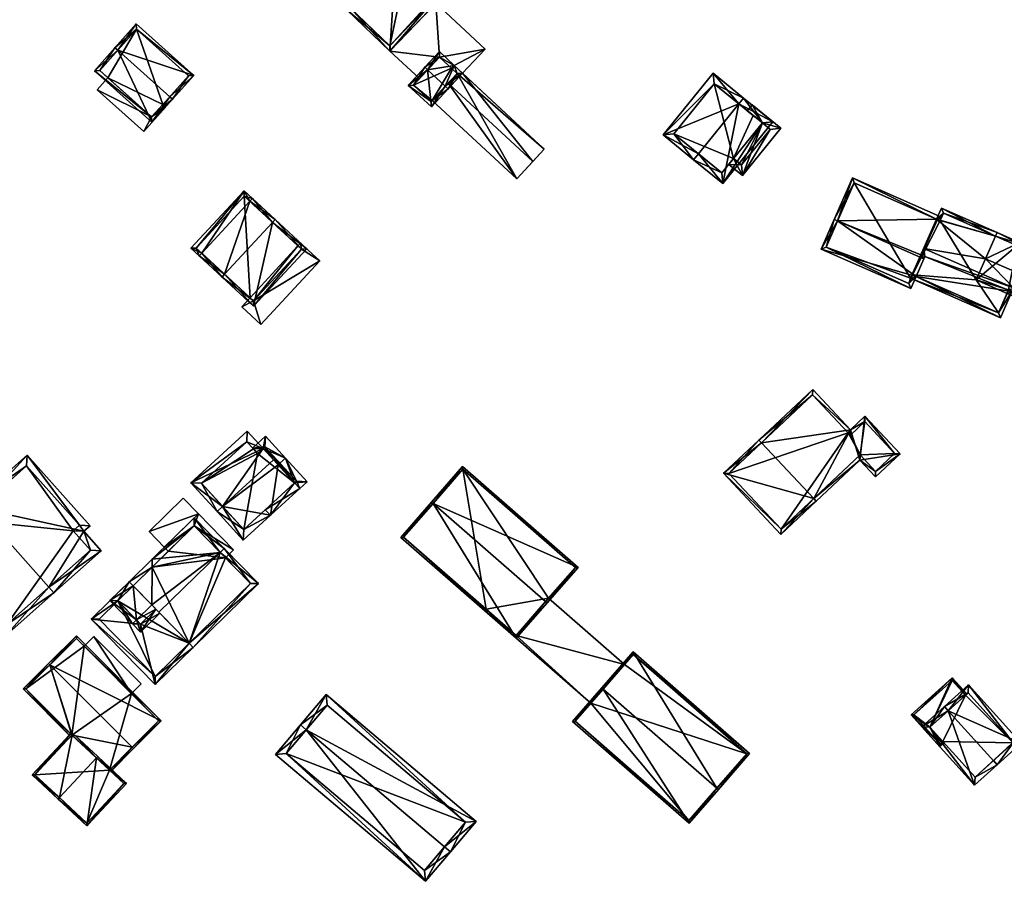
# Model space of a CAD drawing. Header units: inches. Extents: x 2685601 to 2690022, y 1235992 to 1239010.
# Tile 220 of 256: x 2688241 to 2688371, y 1238277 to 1238390. Entities that reach past the tile are written whole.
import ezdxf

# ---------------------------------------------------------------- set-up
doc = ezdxf.new("R2010")
doc.units = ezdxf.units.IN
doc.header["$MEASUREMENT"] = 0
for name, color, linetype in [('Gebaeude Einzelhaus', 10, 'Continuous'), ('Offenes Gebaeude', 10, 'Continuous'), ('Treibhaus', 10, 'Continuous')]:
    doc.layers.add(name, color=color, linetype=linetype)

msp = doc.modelspace()

# ---------------------------------------------------------------- meshes
at = {"layer": 'Gebaeude Einzelhaus'}
mesh = msp.add_polyface(dxfattribs=at)
corners = [(2688290.519, 1238398.376, 466.894), (2688289.753, 1238386.15, 460.679), (2688296.571, 1238393.285, 460.679), (2688284.392, 1238391.965, 466.894), (2688284.046, 1238391.603, 466.894), (2688290.865, 1238398.738, 466.894), (2688289.026, 1238400.495, 464.576), (2688288.681, 1238400.133, 464.576), (2688282.553, 1238393.722, 464.576), (2688282.208, 1238393.36, 464.576), (2688284.274, 1238405.036, 460.679), (2688277.456, 1238397.9, 460.679), (2688295.864, 1238393.269, 461.073), (2688284.29, 1238404.329, 460.975), (2688278.164, 1238397.916, 460.976), (2688289.736, 1238386.858, 461.074), (2688288.206, 1238400.587, 460.784), (2688284.719, 1238403.919, 458.65), (2688284.29, 1238404.329, 458.388), (2688291.882, 1238397.074, 464.26), (2688295.728, 1238393.399, 460.869), (2688295.864, 1238393.269, 460.749), (2688295.728, 1238393.399, 450.054), (2688295.864, 1238393.269, 450.054), (2688284.719, 1238403.919, 450.054), (2688284.29, 1238404.329, 450.054), (2688278.164, 1238397.916, 450.054), (2688289.736, 1238386.858, 450.054), (2688291.882, 1238397.074, 450.054), (2688288.206, 1238400.587, 450.054)]
mesh.append_faces([[corners[k] for k in face] for face in [(1, 15, 12), (3, 15, 4), (4, 15, 1), (8, 3, 9), (14, 8, 9), (9, 3, 4), (13, 14, 11), (11, 14, 9), (10, 13, 11), (7, 13, 6), (0, 7, 6), (6, 13, 10), (12, 0, 5), (5, 0, 6), (1, 12, 2), (2, 12, 5), (8, 11, 9), (6, 10, 7), (7, 10, 8), (8, 10, 11), (3, 9, 4), (3, 8, 9), (5, 7, 0), (0, 7, 3), (3, 7, 8), (5, 6, 7), (0, 2, 5), (4, 1, 3), (3, 1, 0), (0, 1, 2)]], dxfattribs={"color": 13})
mesh.append_faces([[corners[k] for k in face] for face in [(28, 26, 29), (29, 26, 24), (24, 26, 25), (22, 27, 28), (28, 27, 26), (22, 23, 27), (21, 27, 23), (12, 15, 21), (21, 15, 27), (8, 15, 3), (8, 27, 15), (8, 26, 27), (8, 14, 26), (14, 18, 26), (26, 18, 25), (14, 13, 18), (18, 24, 25), (18, 17, 24), (20, 21, 22), (22, 21, 23), (19, 12, 20), (20, 12, 21), (19, 0, 12), (16, 7, 19), (19, 7, 0), (18, 13, 17), (17, 13, 16), (16, 13, 7)]], dxfattribs={"color": 41})
mesh = msp.add_polyface(dxfattribs=at)
corners = [(2688253.783, 1238386.284, 460.401), (2688250.689, 1238383.579, 456.926), (2688258.295, 1238376.768, 456.926), (2688253.41, 1238386.618, 460.401), (2688260.643, 1238380.139, 460.401), (2688261.015, 1238379.806, 460.401), (2688263.83, 1238382.949, 456.926), (2688256.224, 1238389.76, 456.926), (2688258.256, 1238377.474, 457.352), (2688263.124, 1238382.91, 457.338), (2688256.263, 1238389.054, 457.338), (2688251.395, 1238383.618, 457.352), (2688256.263, 1238389.054, 446.541), (2688263.124, 1238382.91, 446.541), (2688251.395, 1238383.618, 446.541), (2688252.469, 1238382.656, 454.556), (2688252.469, 1238382.656, 446.541), (2688258.256, 1238377.474, 454.556), (2688259.717, 1238379.105, 454.556), (2688259.717, 1238379.105, 446.541), (2688258.256, 1238377.474, 446.541)]
mesh.append_faces([[corners[k] for k in face] for face in [(11, 8, 1), (0, 11, 3), (10, 0, 3), (3, 11, 1), (7, 10, 3), (9, 10, 6), (6, 10, 7), (8, 4, 5), (5, 4, 9), (5, 9, 6), (1, 8, 2), (2, 8, 5), (0, 7, 3), (5, 6, 4), (4, 6, 0), (0, 6, 7), (0, 2, 4), (4, 2, 5), (3, 1, 0), (0, 1, 2)]], dxfattribs={"color": 13})
mesh.append_faces([[corners[k] for k in face] for face in [(19, 12, 13), (19, 16, 12), (12, 16, 14), (19, 20, 16), (13, 18, 19), (18, 8, 17), (18, 4, 8), (13, 9, 18), (18, 9, 4), (8, 15, 17), (15, 14, 16), (8, 11, 15), (15, 11, 14), (0, 10, 11), (11, 10, 14), (14, 10, 12), (10, 9, 12), (12, 9, 13)]], dxfattribs={"color": 41})
mesh = msp.add_polyface(dxfattribs=at)
corners = [(2688294.732, 1238383.686, 458.361), (2688292.154, 1238381.644, 456.676), (2688295.223, 1238378.794, 456.676), (2688294.366, 1238384.026, 458.361), (2688297.069, 1238381.517, 458.361), (2688297.435, 1238381.178, 458.361), (2688299.353, 1238383.241, 456.571), (2688298.234, 1238384.28, 456.571), (2688296.283, 1238386.091, 456.571), (2688298.646, 1238383.215, 456.889), (2688296.309, 1238385.385, 456.889), (2688292.86, 1238381.67, 456.935), (2688295.196, 1238379.5, 456.935), (2688296.309, 1238385.385, 450.971), (2688296.309, 1238385.385, 456.36), (2688297.894, 1238383.913, 456.36), (2688297.894, 1238383.913, 450.971), (2688297.894, 1238383.913, 456.759), (2688298.646, 1238383.215, 456.759), (2688296.309, 1238385.385, 456.46), (2688297.894, 1238383.913, 456.46), (2688293.655, 1238382.527, 456.36), (2688292.86, 1238381.67, 450.971), (2688293.655, 1238382.527, 456.46), (2688295.196, 1238379.5, 450.971), (2688295.34, 1238379.655, 456.676), (2688297.462, 1238381.94, 457.413), (2688295.34, 1238379.655, 450.971), (2688298.646, 1238383.215, 450.971)]
mesh.append_faces([[corners[k] for k in face] for face in [(1, 12, 2), (2, 12, 5), (5, 12, 4), (3, 11, 1), (1, 11, 12), (3, 0, 11), (7, 10, 8), (8, 10, 3), (3, 10, 0), (5, 9, 6), (6, 9, 7), (7, 9, 10), (5, 4, 9), (0, 8, 3), (4, 7, 0), (0, 7, 8), (5, 6, 4), (4, 6, 7), (0, 2, 4), (4, 2, 5), (3, 1, 0), (0, 1, 2)]], dxfattribs={"color": 13})
mesh.append_faces([[corners[k] for k in face] for face in [(16, 22, 13), (16, 27, 22), (22, 27, 24), (16, 28, 27), (9, 26, 18), (25, 24, 27), (25, 12, 24), (9, 4, 26), (26, 4, 25), (25, 4, 12), (12, 11, 24), (24, 11, 22), (13, 21, 14), (23, 0, 19), (19, 0, 10), (21, 11, 23), (23, 11, 0), (13, 22, 21), (21, 22, 11), (10, 17, 19), (19, 17, 20), (10, 9, 17), (17, 9, 18), (13, 15, 16), (13, 14, 15)]], dxfattribs={"color": 41})
mesh = msp.add_polyface(dxfattribs=at)
corners = [(2688335.86, 1238379.194, 466.512), (2688333.768, 1238368.673, 464.457), (2688340.376, 1238376.818, 464.457), (2688330.511, 1238372.603, 466.512), (2688329.881, 1238371.826, 466.512), (2688336.49, 1238379.971, 466.512), (2688332.46, 1238383.24, 464.457), (2688325.853, 1238375.096, 464.457), (2688338.97, 1238376.671, 464.867), (2688332.606, 1238381.834, 464.853), (2688327.259, 1238375.243, 464.853), (2688333.621, 1238370.079, 464.868), (2688338.97, 1238376.671, 462.652), (2688338.97, 1238376.671, 454.36), (2688337.751, 1238377.66, 454.36), (2688332.606, 1238381.834, 454.36), (2688327.259, 1238375.243, 454.36), (2688333.621, 1238370.079, 454.36), (2688335.164, 1238371.98, 462.651), (2688335.164, 1238371.98, 454.36)]
mesh.append_faces([[corners[k] for k in face] for face in [(1, 11, 8), (3, 11, 4), (10, 3, 4), (4, 11, 1), (9, 10, 7), (7, 10, 4), (6, 9, 7), (0, 9, 5), (8, 0, 5), (5, 9, 6), (1, 8, 2), (2, 8, 5), (0, 7, 3), (3, 7, 4), (5, 6, 0), (0, 6, 7), (0, 2, 5), (4, 1, 3), (3, 1, 0), (0, 1, 2)]], dxfattribs={"color": 13})
mesh.append_faces([[corners[k] for k in face] for face in [(14, 19, 15), (15, 19, 16), (16, 19, 17), (14, 13, 19), (8, 18, 12), (18, 17, 19), (8, 11, 18), (18, 11, 17), (3, 10, 11), (11, 10, 17), (17, 10, 16), (10, 9, 16), (16, 9, 15), (12, 0, 8), (12, 9, 0), (12, 15, 9), (12, 14, 15), (12, 13, 14)]], dxfattribs={"color": 41})
mesh = msp.add_polyface(dxfattribs=at)
corners = [(2688258.256, 1238377.474, 454.556), (2688251.048, 1238381.069, 454.556), (2688257.208, 1238375.553, 454.556), (2688252.469, 1238382.656, 454.556), (2688260.09, 1238378.771, 454.556), (2688259.717, 1238379.105, 454.556), (2688251.048, 1238381.069, 446.541), (2688252.469, 1238382.656, 446.541), (2688257.208, 1238375.553, 446.541), (2688260.09, 1238378.771, 446.541), (2688259.717, 1238379.105, 446.541), (2688258.256, 1238377.474, 446.541)]
mesh.append_faces([[corners[k] for k in face] for face in [(0, 4, 5), (0, 2, 4), (3, 1, 0), (0, 1, 2)]], dxfattribs={"color": 13})
mesh.append_faces([[corners[k] for k in face] for face in [(7, 11, 6), (6, 11, 8), (8, 11, 9), (9, 11, 10), (9, 10, 4), (4, 10, 5), (4, 2, 9), (9, 2, 8), (2, 1, 8), (8, 1, 6), (6, 3, 7), (6, 1, 3)]], dxfattribs={"color": 41})
mesh = msp.add_polyface(dxfattribs=at)
corners = [(2688336.353, 1238369.729, 462.087), (2688335.164, 1238371.98, 462.651), (2688334.534, 1238371.204, 462.651), (2688338.97, 1238376.671, 462.652), (2688341.419, 1238375.971, 462.087), (2688337.605, 1238379.066, 463.271), (2688336.975, 1238378.29, 463.271), (2688340.013, 1238375.825, 462.328), (2688336.206, 1238371.135, 462.328), (2688340.013, 1238375.825, 454.36), (2688338.97, 1238376.671, 454.36), (2688335.164, 1238371.98, 454.36), (2688336.206, 1238371.135, 454.36)]
mesh.append_faces([[corners[k] for k in face] for face in [(5, 3, 6), (8, 2, 1), (7, 0, 8), (8, 0, 2), (5, 4, 3), (3, 4, 7), (7, 4, 0), (3, 5, 6), (3, 4, 5), (3, 0, 4), (3, 1, 0), (0, 1, 2)]], dxfattribs={"color": 13})
mesh.append_faces([[corners[k] for k in face] for face in [(9, 12, 10), (10, 12, 11), (7, 8, 9), (9, 8, 12), (12, 8, 11), (11, 8, 1), (7, 10, 3), (7, 9, 10)]], dxfattribs={"color": 41})
mesh = msp.add_polyface(dxfattribs=at)
corners = [(2688375.773, 1238352.2, 462.64), (2688377.001, 1238354.995, 464.065), (2688376.543, 1238355.196, 464.065), (2688371.964, 1238354.42, 462.873), (2688372.991, 1238356.758, 464.065), (2688371.305, 1238354.164, 462.64), (2688371.506, 1238354.621, 462.873), (2688378.463, 1238358.32, 462.39), (2688372.804, 1238360.808, 462.39), (2688369.989, 1238362.2, 462.325), (2688372.861, 1238360.938, 462.325), (2688369.788, 1238361.742, 462.556), (2688368.47, 1238358.745, 464.065), (2688375.516, 1238352.859, 462.873), (2688377.861, 1238358.194, 462.555), (2688360.44, 1238359.045, 464.544), (2688372.166, 1238354.88, 465.011), (2688360.296, 1238360.098, 465.011), (2688371.964, 1238354.42, 464.752), (2688360.437, 1238359.046, 464.544), (2688359.932, 1238359.269, 464.544), (2688359.278, 1238356.402, 463.056), (2688358.619, 1238356.146, 462.799), (2688358.82, 1238356.603, 463.056), (2688370.438, 1238350.949, 462.799), (2688362.64, 1238365.43, 462.325), (2688362.004, 1238363.984, 463.053), (2688370.181, 1238351.608, 463.056), (2688371.506, 1238354.621, 464.752), (2688362.896, 1238364.771, 462.556), (2688362.133, 1238363.928, 463.053), (2688362.458, 1238363.774, 463.057), (2688360.305, 1238358.738, 464.695), (2688348.919, 1238363.743, 464.695), (2688362.004, 1238363.984, 462.229), (2688362.659, 1238364.231, 462.009), (2688362.133, 1238363.928, 462.229), (2688350.866, 1238369.415, 462.009), (2688362.458, 1238363.774, 462.233), (2688348.461, 1238363.944, 464.695), (2688359.278, 1238356.402, 463.569), (2688346.731, 1238360.009, 462.799), (2688358.575, 1238354.803, 462.799), (2688351.123, 1238368.756, 462.234), (2688347.39, 1238360.265, 463.019), (2688358.319, 1238355.461, 463.019), (2688358.82, 1238356.603, 463.569), (2688371.305, 1238354.164, 453.928), (2688371.506, 1238354.621, 453.928), (2688375.516, 1238352.859, 453.928), (2688376.981, 1238356.192, 462.449), (2688376.981, 1238356.192, 453.928), (2688377.861, 1238358.194, 462.399), (2688372.66, 1238360.48, 462.399), (2688369.788, 1238361.742, 453.928), (2688372.66, 1238360.48, 453.928), (2688367.243, 1238355.95, 453.928), (2688377.861, 1238358.194, 453.928), (2688358.619, 1238356.146, 453.928), (2688358.82, 1238356.603, 453.928), (2688370.181, 1238351.608, 453.928), (2688362.896, 1238364.771, 453.928), (2688362.458, 1238363.774, 453.928), (2688362.133, 1238363.928, 453.928), (2688362.004, 1238363.984, 453.928), (2688358.569, 1238356.168, 453.928), (2688351.123, 1238368.756, 453.928), (2688347.39, 1238360.265, 453.928), (2688358.319, 1238355.461, 453.928)]
mesh.append_faces([[corners[k] for k in face] for face in [(42, 45, 40), (40, 45, 46), (39, 44, 41), (41, 44, 42), (42, 44, 45), (39, 33, 44), (37, 43, 39), (39, 43, 33), (35, 34, 37), (37, 34, 43), (38, 36, 35), (35, 36, 34), (33, 40, 32), (39, 41, 33), (33, 41, 40), (40, 41, 42), (33, 37, 39), (35, 36, 38), (33, 34, 37), (37, 34, 35), (35, 34, 36), (33, 20, 34), (33, 32, 20), (20, 32, 19), (32, 15, 19), (26, 29, 30), (30, 29, 31), (29, 9, 11), (26, 25, 29), (29, 25, 9), (24, 27, 18), (18, 27, 28), (24, 22, 27), (27, 22, 21), (21, 22, 23), (12, 16, 4), (12, 17, 16), (11, 26, 12), (12, 26, 17), (11, 25, 26), (11, 9, 25), (18, 21, 24), (24, 21, 22), (22, 21, 23), (18, 15, 21), (15, 17, 19), (19, 17, 20), (18, 16, 15), (15, 16, 17), (8, 9, 10), (8, 11, 9), (1, 14, 7), (7, 14, 8), (8, 14, 11), (1, 2, 14), (0, 13, 1), (1, 13, 2), (0, 3, 13), (0, 5, 3), (3, 5, 6), (4, 8, 12), (12, 8, 11), (11, 8, 9), (9, 8, 10), (2, 7, 4), (4, 7, 8), (2, 1, 7), (0, 3, 5), (5, 3, 6), (0, 2, 3), (3, 2, 4), (0, 1, 2)]], dxfattribs={"color": 13})
mesh.append_faces([[corners[k] for k in face] for face in [(64, 65, 66), (66, 65, 67), (67, 65, 68), (68, 65, 58), (46, 21, 40), (46, 23, 21), (45, 22, 46), (46, 22, 23), (45, 68, 22), (22, 68, 58), (45, 44, 68), (68, 44, 67), (33, 67, 44), (33, 43, 67), (67, 43, 66), (34, 66, 43), (34, 64, 66), (32, 21, 15), (32, 40, 21), (63, 59, 64), (64, 59, 65), (65, 59, 58), (59, 56, 60), (60, 56, 47), (63, 62, 59), (59, 62, 56), (56, 62, 54), (54, 62, 61), (38, 30, 31), (38, 36, 30), (38, 62, 36), (36, 62, 63), (36, 26, 30), (36, 34, 26), (36, 63, 34), (34, 63, 64), (29, 38, 31), (29, 61, 38), (38, 61, 62), (11, 54, 29), (29, 54, 61), (16, 3, 4), (16, 18, 3), (28, 3, 18), (28, 6, 3), (27, 5, 28), (28, 5, 6), (27, 60, 5), (5, 60, 47), (21, 60, 27), (21, 59, 60), (21, 23, 59), (22, 59, 23), (22, 58, 59), (17, 34, 20), (17, 26, 34), (56, 48, 47), (48, 51, 49), (56, 55, 48), (48, 55, 51), (51, 55, 57), (56, 54, 55), (54, 53, 55), (53, 14, 52), (54, 11, 53), (53, 11, 14), (14, 50, 52), (50, 49, 51), (50, 13, 49), (14, 2, 50), (50, 2, 13), (3, 49, 13), (3, 48, 49), (3, 6, 48), (5, 48, 6), (5, 47, 48)]], dxfattribs={"color": 41})
mesh = msp.add_polyface(dxfattribs=at)
corners = [(2688274.236, 1238363.543, 463.009), (2688271.734, 1238352.464, 457.163), (2688278.75, 1238360.048, 457.163), (2688267.898, 1238356.693, 463.009), (2688267.559, 1238356.326, 463.009), (2688274.575, 1238363.91, 463.009), (2688264.551, 1238359.108, 457.795), (2688271.229, 1238366.324, 457.795), (2688264.89, 1238359.475, 457.795), (2688271.568, 1238366.691, 457.795), (2688270.465, 1238367.711, 457.163), (2688263.449, 1238360.128, 457.163), (2688271.706, 1238353.17, 457.677), (2688278.044, 1238360.02, 457.676), (2688270.493, 1238367.005, 457.373), (2688264.155, 1238360.155, 457.373), (2688277.594, 1238360.436, 452.342), (2688270.493, 1238367.005, 444.262), (2688278.044, 1238360.02, 452.342), (2688277.594, 1238360.436, 444.262), (2688264.155, 1238360.155, 444.262), (2688271.256, 1238353.586, 444.262), (2688271.256, 1238353.586, 452.342), (2688271.706, 1238353.17, 452.342), (2688278.044, 1238360.02, 444.262), (2688271.706, 1238353.17, 444.262)]
mesh.append_faces([[corners[k] for k in face] for face in [(15, 8, 6), (11, 15, 6), (14, 15, 10), (10, 15, 11), (7, 14, 9), (0, 7, 9), (9, 14, 10), (13, 0, 5), (5, 0, 9), (2, 13, 5), (1, 12, 13), (1, 13, 2), (3, 12, 4), (8, 3, 4), (6, 8, 4), (4, 12, 1), (8, 11, 6), (9, 10, 7), (7, 10, 8), (8, 10, 11), (7, 5, 9), (7, 0, 5), (6, 3, 8), (8, 3, 7), (7, 3, 0), (6, 4, 3), (0, 2, 5), (4, 1, 3), (3, 1, 0), (0, 1, 2)]], dxfattribs={"color": 13})
mesh.append_faces([[corners[k] for k in face] for face in [(19, 21, 17), (17, 21, 20), (19, 25, 21), (19, 24, 25), (13, 23, 18), (13, 12, 23), (8, 12, 3), (20, 22, 15), (15, 22, 8), (8, 22, 12), (12, 22, 23), (20, 21, 22), (15, 14, 20), (20, 14, 17), (17, 16, 19), (16, 13, 18), (16, 7, 13), (13, 7, 0), (17, 14, 16), (16, 14, 7)]], dxfattribs={"color": 41})
mesh = msp.add_polyface(dxfattribs=at)
corners = [(2688271.706, 1238353.17, 452.342), (2688272.691, 1238350.055, 452.342), (2688280.466, 1238358.458, 452.342), (2688270.158, 1238352.399, 452.342), (2688278.044, 1238360.02, 452.342), (2688277.933, 1238360.803, 452.342), (2688277.594, 1238360.436, 452.342), (2688271.256, 1238353.586, 452.342), (2688277.594, 1238360.436, 444.262), (2688277.933, 1238360.803, 444.262), (2688270.158, 1238352.399, 444.262), (2688271.256, 1238353.586, 444.262), (2688272.691, 1238350.055, 444.262), (2688280.466, 1238358.458, 444.262), (2688271.706, 1238353.17, 444.262), (2688278.044, 1238360.02, 444.262)]
mesh.append_faces([[corners[k] for k in face] for face in [(3, 0, 7), (4, 5, 6), (0, 2, 4), (4, 2, 5), (3, 1, 0), (0, 1, 2)]], dxfattribs={"color": 13})
mesh.append_faces([[corners[k] for k in face] for face in [(9, 15, 8), (14, 10, 11), (14, 12, 10), (9, 13, 15), (15, 13, 14), (14, 13, 12), (5, 2, 9), (9, 2, 13), (2, 1, 13), (13, 1, 12), (1, 3, 12), (12, 3, 10), (10, 7, 11), (10, 3, 7), (6, 5, 8), (8, 5, 9)]], dxfattribs={"color": 41})
mesh = msp.add_polyface(dxfattribs=at)
corners = [(2688345.755, 1238327.074, 461.724), (2688333.843, 1238330.41, 458.774), (2688341.423, 1238322.326, 458.774), (2688338.86, 1238334.43, 461.724), (2688338.518, 1238334.794, 461.724), (2688346.098, 1238326.709, 461.724), (2688357.163, 1238332.995, 456.65), (2688351.871, 1238332.124, 458.476), (2688353.911, 1238329.948, 458.476), (2688352.529, 1238337.938, 456.65), (2688350.623, 1238336.15, 457.721), (2688345.636, 1238341.469, 457.721), (2688341.445, 1238323.033, 459.004), (2688353.934, 1238330.654, 458.271), (2688351.894, 1238332.83, 458.271), (2688356.456, 1238333.018, 456.855), (2688352.506, 1238337.231, 456.855), (2688345.614, 1238340.763, 457.926), (2688350.328, 1238335.74, 457.923), (2688350.6, 1238335.444, 457.925), (2688334.549, 1238330.388, 459.004), (2688345.614, 1238340.763, 450.612), (2688350.328, 1238335.74, 450.612), (2688334.549, 1238330.388, 450.612), (2688341.445, 1238323.033, 450.612), (2688351.894, 1238332.83, 450.612), (2688353.934, 1238330.654, 450.612), (2688356.456, 1238333.018, 450.612), (2688352.506, 1238337.231, 450.612), (2688350.6, 1238335.444, 450.612)]
mesh.append_faces([[corners[k] for k in face] for face in [(20, 12, 1), (3, 20, 4), (17, 3, 4), (4, 20, 1), (11, 17, 4), (16, 19, 10), (10, 19, 18), (18, 17, 10), (10, 17, 11), (15, 16, 9), (9, 16, 10), (13, 15, 6), (6, 15, 9), (8, 13, 6), (14, 13, 7), (0, 14, 7), (7, 13, 8), (12, 0, 5), (5, 0, 7), (1, 12, 2), (2, 12, 5), (3, 11, 4), (0, 10, 3), (3, 10, 11), (5, 7, 0), (0, 7, 10), (10, 7, 9), (9, 7, 6), (6, 7, 8), (0, 2, 5), (4, 1, 3), (3, 1, 0), (0, 1, 2)]], dxfattribs={"color": 13})
mesh.append_faces([[corners[k] for k in face] for face in [(25, 29, 28), (25, 28, 27), (25, 27, 26), (22, 29, 25), (22, 25, 24), (22, 24, 23), (22, 23, 21), (18, 29, 22), (19, 29, 18), (28, 29, 16), (16, 29, 19), (27, 28, 15), (15, 28, 16), (26, 27, 15), (13, 26, 15), (25, 26, 14), (14, 26, 13), (24, 25, 0), (0, 25, 14), (12, 24, 0), (23, 24, 12), (20, 23, 12), (21, 23, 3), (3, 23, 20), (17, 21, 3), (22, 21, 18), (18, 21, 17)]], dxfattribs={"color": 41})
mesh = msp.add_polyface(dxfattribs=at)
corners = [(2688267.633, 1238326.032, 456.161), (2688266.896, 1238325.358, 456.161), (2688270.356, 1238321.571, 453.317), (2688273.95, 1238324.856, 453.317), (2688277.147, 1238329.133, 453.871), (2688277.821, 1238328.395, 453.317), (2688274.964, 1238331.522, 455.666), (2688274.361, 1238332.181, 456.161), (2688272.994, 1238333.676, 455.042), (2688270.889, 1238335.979, 453.317), (2688263.424, 1238329.155, 453.317), (2688273.275, 1238325.594, 453.872), (2688270.42, 1238322.984, 453.871), (2688271.705, 1238333.615, 454.586), (2688270.825, 1238334.566, 453.87), (2688272.256, 1238333.001, 455.042), (2688264.836, 1238329.091, 453.87), (2688271.705, 1238333.615, 453.422), (2688272.256, 1238333.001, 453.916), (2688272.994, 1238333.676, 453.916), (2688275.2, 1238331.736, 455.666), (2688275.938, 1238332.411, 455.666), (2688273.294, 1238335.304, 453.317), (2688271.586, 1238333.743, 453.317), (2688278.795, 1238329.285, 453.317), (2688277.383, 1238329.349, 453.872), (2688273.23, 1238333.891, 453.916), (2688272.994, 1238333.676, 444.258), (2688272.256, 1238333.001, 444.258), (2688271.705, 1238333.615, 444.258), (2688270.825, 1238334.566, 444.258), (2688264.836, 1238329.091, 444.258), (2688270.42, 1238322.984, 444.258), (2688277.147, 1238329.133, 444.258), (2688277.383, 1238329.349, 444.258), (2688273.23, 1238333.891, 444.258)]
mesh.append_faces([[corners[k] for k in face] for face in [(23, 19, 17), (17, 19, 18), (21, 26, 22), (22, 26, 23), (23, 26, 19), (21, 20, 26), (5, 25, 24), (24, 25, 21), (21, 25, 20), (5, 4, 25), (4, 20, 6), (4, 21, 20), (5, 24, 4), (4, 24, 21), (17, 19, 23), (23, 19, 22), (22, 19, 21), (21, 19, 20), (20, 19, 6), (17, 18, 19), (10, 16, 1), (1, 16, 0), (8, 14, 9), (9, 14, 10), (10, 14, 16), (15, 13, 8), (8, 13, 14), (12, 1, 0), (12, 2, 1), (11, 3, 12), (12, 3, 2), (11, 5, 3), (11, 4, 5), (8, 0, 7), (8, 10, 0), (0, 10, 1), (8, 9, 10), (0, 6, 7), (0, 3, 6), (6, 3, 4), (4, 3, 5), (0, 2, 3), (0, 1, 2)]], dxfattribs={"color": 13})
mesh.append_faces([[corners[k] for k in face] for face in [(33, 35, 34), (33, 27, 35), (26, 35, 19), (19, 35, 27), (20, 25, 26), (26, 25, 35), (35, 25, 34), (4, 34, 25), (4, 33, 34), (29, 31, 30), (29, 28, 31), (31, 28, 32), (32, 28, 33), (33, 28, 27), (11, 33, 4), (12, 32, 11), (11, 32, 33), (0, 16, 12), (12, 16, 32), (32, 16, 31), (16, 14, 31), (31, 14, 30), (17, 14, 13), (17, 30, 14), (17, 29, 30), (18, 13, 15), (18, 17, 13), (18, 28, 17), (17, 28, 29), (19, 15, 8), (19, 18, 15), (19, 27, 18), (18, 27, 28), (7, 19, 8), (7, 6, 19)]], dxfattribs={"color": 41})
mesh = msp.add_polyface(dxfattribs=at)
corners = [(2688244.655, 1238315.356, 455.27), (2688239.045, 1238309.034, 452.951), (2688245.319, 1238314.609, 455.27), (2688235.389, 1238325.782, 455.27), (2688228.453, 1238320.955, 452.951), (2688234.725, 1238326.529, 455.27), (2688251.583, 1238320.175, 450.601), (2688249.306, 1238322.738, 450.601), (2688241.795, 1238332.811, 450.002), (2688250.111, 1238323.451, 450.002), (2688239.129, 1238310.445, 453.227), (2688229.864, 1238320.871, 453.227), (2688250.171, 1238320.259, 451.158), (2688248.699, 1238323.535, 450.559), (2688247.894, 1238322.821, 451.158), (2688241.711, 1238331.4, 450.559), (2688239.129, 1238310.445, 442.314), (2688250.171, 1238320.259, 442.314), (2688247.894, 1238322.821, 442.314), (2688248.699, 1238323.535, 442.314), (2688241.711, 1238331.4, 442.314), (2688233.687, 1238324.269, 448.001), (2688233.687, 1238324.269, 442.314), (2688229.864, 1238320.871, 448.001), (2688230.047, 1238320.665, 448.001), (2688230.047, 1238320.665, 442.314), (2688229.864, 1238320.871, 442.314)]
mesh.append_faces([[corners[k] for k in face] for face in [(3, 11, 5), (15, 3, 5), (5, 11, 4), (13, 15, 8), (8, 15, 5), (9, 13, 8), (14, 13, 7), (12, 14, 7), (7, 13, 9), (6, 12, 7), (2, 10, 0), (0, 12, 2), (2, 12, 6), (11, 10, 1), (4, 11, 1), (1, 10, 2), (3, 8, 5), (0, 7, 3), (3, 7, 8), (8, 7, 9), (0, 6, 7), (0, 2, 6), (4, 3, 5), (4, 1, 3), (3, 1, 0), (0, 1, 2)]], dxfattribs={"color": 13})
mesh.append_faces([[corners[k] for k in face] for face in [(18, 20, 19), (18, 22, 20), (22, 25, 26), (18, 16, 22), (22, 16, 25), (18, 17, 16), (16, 24, 25), (24, 11, 23), (16, 10, 24), (24, 10, 11), (11, 21, 23), (21, 20, 22), (21, 15, 20), (11, 3, 21), (21, 3, 15), (15, 13, 20), (20, 13, 19), (13, 18, 19), (13, 14, 18), (14, 12, 18), (18, 12, 17), (12, 0, 17), (17, 0, 16), (16, 0, 10)]], dxfattribs={"color": 41})
mesh = msp.add_polyface(dxfattribs=at)
corners = [(2688295.446, 1238326.429, 461.562), (2688299.354, 1238331.289, 456.507), (2688295.258, 1238326.593, 461.562), (2688314.606, 1238317.981, 456.507), (2688310.321, 1238313.45, 461.561), (2688310.51, 1238313.286, 461.562), (2688291.201, 1238321.944, 456.507), (2688306.454, 1238308.638, 456.507), (2688299.378, 1238330.936, 456.71), (2688314.254, 1238317.958, 456.709), (2688291.554, 1238321.968, 456.712), (2688306.43, 1238308.99, 456.711), (2688310.723, 1238313.911, 450.976), (2688314.254, 1238317.958, 445.587), (2688306.43, 1238308.99, 450.976), (2688310.723, 1238313.911, 445.587), (2688299.378, 1238330.936, 445.587), (2688291.554, 1238321.968, 445.587), (2688302.472, 1238312.443, 450.976), (2688302.472, 1238312.443, 445.587), (2688306.43, 1238308.99, 445.587)]
mesh.append_faces([[corners[k] for k in face] for face in [(5, 11, 4), (4, 9, 5), (5, 9, 3), (10, 11, 7), (7, 11, 5), (6, 10, 7), (0, 10, 2), (8, 0, 2), (2, 10, 6), (9, 8, 1), (3, 9, 1), (1, 8, 2), (0, 7, 4), (4, 7, 5), (2, 6, 0), (0, 6, 7), (3, 4, 5), (3, 0, 4), (3, 1, 0), (0, 1, 2)]], dxfattribs={"color": 13})
mesh.append_faces([[corners[k] for k in face] for face in [(15, 16, 13), (15, 19, 16), (16, 19, 17), (15, 20, 19), (11, 18, 14), (18, 17, 19), (11, 10, 18), (18, 10, 17), (0, 8, 10), (10, 8, 17), (17, 8, 16), (8, 9, 16), (16, 9, 13), (13, 12, 15), (12, 11, 14), (12, 4, 11), (13, 9, 12), (12, 9, 4)]], dxfattribs={"color": 41})
mesh = msp.add_polyface(dxfattribs=at)
corners = [(2688263.866, 1238323.444, 451.54), (2688264.435, 1238325.05, 451.578), (2688259.93, 1238320.644, 451.421), (2688269.093, 1238320.289, 451.578), (2688260.459, 1238320.103, 451.421), (2688267.999, 1238319.219, 451.54), (2688264.435, 1238325.05, 449.525), (2688257.915, 1238322.705, 449.525), (2688259.93, 1238320.644, 449.525), (2688262.419, 1238327.111, 449.525), (2688269.093, 1238320.289, 443.168), (2688264.435, 1238325.05, 443.168), (2688259.93, 1238320.644, 443.168), (2688260.459, 1238320.103, 443.168), (2688267.999, 1238319.219, 443.168), (2688263.866, 1238323.444, 443.168), (2688257.915, 1238322.705, 443.168), (2688262.419, 1238327.111, 443.168)]
mesh.append_faces([[corners[k] for k in face] for face in [(9, 7, 6), (6, 7, 8), (3, 0, 5), (0, 2, 4), (3, 1, 0), (0, 1, 2)]], dxfattribs={"color": 13})
mesh.append_faces([[corners[k] for k in face] for face in [(17, 11, 16), (16, 11, 12), (6, 11, 9), (9, 11, 17), (7, 12, 8), (7, 16, 12), (7, 9, 16), (16, 9, 17), (11, 15, 12), (12, 15, 13), (11, 10, 15), (15, 10, 14), (10, 5, 14), (10, 3, 5), (8, 4, 2), (8, 13, 4), (8, 12, 13), (6, 2, 1), (6, 8, 2), (6, 10, 11), (1, 3, 6), (6, 3, 10)]], dxfattribs={"color": 41})
mesh = msp.add_polyface(dxfattribs=at)
corners = [(2688267.293, 1238319.941, 457.425), (2688272.36, 1238315.834, 452.211), (2688267.829, 1238320.466, 457.425), (2688263.23, 1238307.951, 452.815), (2688263.755, 1238307.415, 452.211), (2688259.224, 1238312.048, 457.425), (2688258.31, 1238318.01, 452.903), (2688255.271, 1238316.086, 452.211), (2688255.796, 1238315.551, 452.902), (2688258.321, 1238319.07, 452.211), (2688258.317, 1238318.003, 452.912), (2688258.28, 1238313.013, 456.18), (2688255.806, 1238315.54, 452.916), (2688263.878, 1238324.505, 452.211), (2688271.3, 1238315.845, 452.814), (2688263.866, 1238323.444, 452.903), (2688253.773, 1238313.573, 451.131), (2688255.796, 1238315.552, 452.211), (2688255.288, 1238316.071, 452.211), (2688250.258, 1238311.15, 449.525), (2688256.785, 1238310.493, 451.131), (2688258.725, 1238302.495, 449.525), (2688253.786, 1238313.559, 451.131), (2688263.23, 1238307.951, 452.211), (2688258.808, 1238312.471, 452.211), (2688251.318, 1238311.139, 449.811), (2688258.736, 1238303.555, 449.811), (2688263.23, 1238307.951, 443.168), (2688271.3, 1238315.845, 443.168), (2688267.999, 1238319.219, 451.54), (2688267.999, 1238319.219, 443.168), (2688263.866, 1238323.444, 451.54), (2688260.459, 1238320.103, 451.421), (2688258.317, 1238318.003, 443.168), (2688260.459, 1238320.103, 443.168), (2688258.809, 1238312.472, 455.456), (2688263.866, 1238323.444, 443.168), (2688255.806, 1238315.54, 443.168), (2688253.786, 1238313.559, 443.168), (2688251.318, 1238311.139, 443.168), (2688258.736, 1238303.555, 443.168)]
mesh.append_faces([[corners[k] for k in face] for face in [(19, 26, 21), (21, 26, 4), (4, 26, 23), (19, 25, 26), (19, 16, 25), (25, 16, 22), (19, 18, 16), (16, 18, 17), (20, 23, 24), (20, 21, 23), (23, 21, 4), (16, 19, 22), (22, 19, 20), (20, 19, 21), (16, 18, 19), (16, 17, 18), (9, 6, 7), (7, 6, 8), (9, 10, 6), (13, 15, 9), (9, 15, 10), (13, 2, 15), (15, 2, 0), (4, 14, 1), (1, 14, 2), (2, 14, 0), (4, 3, 14), (9, 0, 13), (13, 0, 2), (0, 11, 5), (9, 10, 0), (0, 10, 11), (11, 10, 12), (9, 6, 10), (9, 7, 6), (6, 7, 8), (3, 0, 5), (4, 1, 3), (3, 1, 0), (0, 1, 2)]], dxfattribs={"color": 13})
mesh.append_faces([[corners[k] for k in face] for face in [(38, 40, 39), (37, 27, 38), (38, 27, 40), (23, 26, 27), (27, 26, 40), (26, 25, 40), (40, 25, 39), (22, 38, 25), (25, 38, 39), (33, 27, 37), (34, 30, 33), (33, 30, 27), (27, 30, 28), (34, 36, 30), (35, 5, 11), (24, 3, 35), (35, 3, 5), (24, 23, 3), (33, 32, 34), (32, 15, 31), (33, 10, 32), (32, 10, 15), (15, 29, 31), (29, 28, 30), (29, 14, 28), (15, 0, 29), (29, 0, 14), (23, 14, 3), (23, 28, 14), (23, 27, 28)]], dxfattribs={"color": 41})
mesh = msp.add_polyface(dxfattribs=at)
corners = [(2688256.774, 1238309.431, 454.738), (2688259.333, 1238311.935, 454.738), (2688258.809, 1238312.472, 455.456), (2688256.256, 1238311.034, 456.18), (2688258.28, 1238313.013, 456.18), (2688255.72, 1238310.509, 456.18), (2688252.713, 1238313.584, 452.211), (2688255.806, 1238315.54, 452.916), (2688255.796, 1238315.551, 452.902), (2688255.271, 1238316.086, 452.211), (2688258.317, 1238318.003, 452.912), (2688258.31, 1238318.01, 452.903), (2688256.785, 1238310.493, 455.457), (2688253.773, 1238313.573, 452.902), (2688258.317, 1238318.003, 443.168), (2688258.31, 1238318.01, 443.168), (2688253.773, 1238313.573, 451.131), (2688253.773, 1238313.573, 443.168), (2688253.786, 1238313.559, 451.131), (2688256.785, 1238310.493, 451.131), (2688253.786, 1238313.559, 443.168), (2688258.808, 1238312.471, 452.211), (2688255.806, 1238315.54, 443.168)]
mesh.append_faces([[corners[k] for k in face] for face in [(9, 13, 6), (6, 13, 5), (5, 13, 3), (9, 8, 13), (0, 12, 1), (1, 12, 2), (0, 5, 12), (12, 5, 3), (8, 10, 11), (8, 7, 10), (7, 3, 4), (9, 6, 8), (8, 6, 7), (7, 6, 3), (3, 6, 5), (0, 3, 5), (0, 2, 3), (3, 2, 4), (0, 1, 2)]], dxfattribs={"color": 13})
mesh.append_faces([[corners[k] for k in face] for face in [(17, 22, 20), (17, 15, 22), (22, 15, 14), (19, 21, 12), (12, 21, 2), (18, 16, 20), (20, 16, 17), (12, 13, 19), (19, 13, 18), (18, 13, 16), (12, 3, 13), (8, 16, 13), (8, 15, 16), (16, 15, 17), (8, 11, 15), (15, 11, 14), (14, 11, 10)]], dxfattribs={"color": 41})
mesh = msp.add_polyface(dxfattribs=at)
corners = [(2688320.772, 1238305.145, 450.976), (2688310.723, 1238313.911, 450.976), (2688306.43, 1238308.99, 450.976), (2688302.308, 1238312.255, 450.976), (2688302.472, 1238312.443, 450.976), (2688316.314, 1238300.035, 450.976), (2688310.723, 1238313.911, 445.587), (2688320.772, 1238305.145, 445.587), (2688302.308, 1238312.255, 445.587), (2688302.472, 1238312.443, 445.587), (2688316.314, 1238300.035, 445.587), (2688306.43, 1238308.99, 445.587)]
mesh.append_faces([[corners[k] for k in face] for face in [(0, 2, 5), (5, 2, 3), (3, 2, 4), (0, 1, 2)]], dxfattribs={"color": 13})
mesh.append_faces([[corners[k] for k in face] for face in [(11, 8, 9), (11, 10, 8), (6, 7, 11), (11, 7, 10), (8, 10, 3), (3, 10, 5), (8, 4, 9), (8, 3, 4), (1, 0, 6), (6, 0, 7)]], dxfattribs={"color": 41})
mesh = msp.add_polyface(dxfattribs=at)
corners = [(2688255.676, 1238294.216, 455.114), (2688255.853, 1238294.04, 455.115), (2688259.536, 1238297.724, 450.847), (2688244.804, 1238305.089, 455.115), (2688248.313, 1238308.95, 450.847), (2688244.628, 1238305.265, 455.115), (2688247.701, 1238295.807, 451.349), (2688241.278, 1238301.916, 451.163), (2688247.549, 1238295.645, 451.163), (2688247.741, 1238295.806, 451.372), (2688247.744, 1238295.806, 451.373), (2688252.668, 1238291.209, 451.566), (2688252.851, 1238291.038, 451.574), (2688259.183, 1238297.724, 451.052), (2688248.313, 1238308.596, 451.052), (2688241.631, 1238301.916, 451.371), (2688252.668, 1238291.209, 443.194), (2688259.183, 1238297.724, 443.194), (2688255.601, 1238301.307, 449.243), (2688249.321, 1238307.587, 449.243), (2688248.313, 1238308.596, 443.194), (2688255.601, 1238301.307, 443.194), (2688249.321, 1238307.587, 443.194), (2688241.631, 1238301.916, 443.194), (2688247.72, 1238295.828, 451.349), (2688247.72, 1238295.827, 443.194)]
mesh.append_faces([[corners[k] for k in face] for face in [(0, 12, 11), (0, 1, 12), (5, 15, 7), (7, 15, 8), (8, 15, 6), (6, 15, 9), (5, 3, 15), (1, 0, 13), (2, 14, 4), (4, 14, 5), (5, 14, 3), (1, 13, 2), (2, 13, 14), (0, 12, 1), (0, 11, 12), (3, 10, 0), (0, 10, 11), (3, 9, 10), (3, 6, 9), (5, 7, 3), (3, 7, 6), (6, 7, 8), (3, 4, 5), (0, 2, 3), (3, 2, 4), (0, 1, 2)]], dxfattribs={"color": 13})
mesh.append_faces([[corners[k] for k in face] for face in [(22, 23, 20), (21, 25, 22), (22, 25, 23), (17, 16, 21), (21, 16, 25), (24, 23, 25), (9, 15, 24), (24, 15, 23), (3, 14, 15), (15, 14, 23), (23, 14, 20), (20, 19, 22), (18, 17, 21), (18, 13, 17), (20, 14, 19), (19, 14, 18), (18, 14, 13), (16, 13, 11), (11, 13, 0), (16, 17, 13)]], dxfattribs={"color": 41})
mesh = msp.add_polyface(dxfattribs=at)
corners = [(2688255.601, 1238301.307, 449.243), (2688250.595, 1238308.861, 449.243), (2688249.321, 1238307.587, 449.243), (2688256.875, 1238302.58, 449.243), (2688255.601, 1238301.307, 443.194), (2688256.875, 1238302.58, 443.194), (2688250.595, 1238308.861, 443.194), (2688249.321, 1238307.587, 443.194)]
mesh.append_faces([[corners[k] for k in face] for face in [(3, 1, 0), (0, 1, 2)]], dxfattribs={"color": 13})
mesh.append_faces([[corners[k] for k in face] for face in [(4, 6, 5), (4, 7, 6), (6, 7, 1), (1, 7, 2), (1, 3, 6), (6, 3, 5), (5, 3, 4), (4, 3, 0)]], dxfattribs={"color": 41})
mesh = msp.add_polyface(dxfattribs=at)
corners = [(2688332.967, 1238288.807, 461.326), (2688337.288, 1238293.38, 456.112), (2688321.894, 1238306.81, 456.112), (2688333.155, 1238288.643, 461.326), (2688317.949, 1238301.909, 461.326), (2688317.76, 1238302.074, 461.326), (2688313.886, 1238297.633, 456.27), (2688329.281, 1238284.203, 456.269), (2688336.935, 1238293.356, 456.319), (2688321.918, 1238306.458, 456.319), (2688314.239, 1238297.656, 456.483), (2688329.258, 1238284.555, 456.484), (2688329.258, 1238284.555, 445.587), (2688336.935, 1238293.356, 445.587), (2688321.918, 1238306.458, 445.587), (2688316.314, 1238300.035, 450.976), (2688314.239, 1238297.656, 445.587), (2688320.772, 1238305.145, 450.976), (2688320.772, 1238305.145, 445.587), (2688316.314, 1238300.035, 445.587)]
mesh.append_faces([[corners[k] for k in face] for face in [(7, 11, 3), (3, 11, 0), (5, 10, 6), (6, 10, 7), (7, 10, 11), (5, 4, 10), (1, 9, 2), (2, 9, 5), (5, 9, 4), (3, 8, 1), (1, 8, 9), (3, 0, 8), (4, 7, 0), (0, 7, 3), (5, 6, 4), (4, 6, 7), (0, 2, 4), (4, 2, 5), (3, 1, 0), (0, 1, 2)]], dxfattribs={"color": 13})
mesh.append_faces([[corners[k] for k in face] for face in [(13, 18, 14), (13, 19, 18), (13, 12, 19), (19, 12, 16), (11, 10, 12), (12, 10, 16), (16, 15, 19), (17, 14, 18), (15, 9, 17), (17, 9, 14), (15, 4, 9), (16, 10, 15), (15, 10, 4), (9, 13, 14), (9, 8, 13), (8, 12, 13), (0, 11, 8), (8, 11, 12)]], dxfattribs={"color": 41})
mesh = msp.add_polyface(dxfattribs=at)
corners = [(2688361.126, 1238296.866, 453.912), (2688358.635, 1238298.504, 452.868), (2688362.444, 1238294.293, 454.923), (2688364.055, 1238303.403, 452.868), (2688362.832, 1238294.98, 454.833), (2688362.999, 1238294.795, 454.923), (2688365.805, 1238301.096, 453.912), (2688365.99, 1238301.263, 453.912), (2688358.989, 1238298.486, 452.959), (2688362.461, 1238294.645, 454.833), (2688364.038, 1238303.05, 452.959), (2688365.805, 1238301.096, 447.568), (2688364.038, 1238303.05, 447.568), (2688358.989, 1238298.486, 447.568), (2688362.461, 1238294.645, 447.568), (2688362.832, 1238294.98, 447.568), (2688361.126, 1238296.866, 447.568)]
mesh.append_faces([[corners[k] for k in face] for face in [(2, 9, 5), (5, 9, 4), (10, 7, 6), (8, 3, 10), (10, 3, 7), (2, 1, 9), (9, 1, 8), (8, 1, 3), (3, 6, 7), (3, 0, 6), (0, 2, 4), (4, 2, 5), (3, 1, 0), (0, 1, 2)]], dxfattribs={"color": 13})
mesh.append_faces([[corners[k] for k in face] for face in [(11, 16, 12), (12, 16, 13), (13, 16, 14), (14, 16, 15), (14, 15, 9), (9, 15, 4), (9, 8, 14), (14, 8, 13), (8, 10, 13), (13, 10, 12), (12, 10, 11), (11, 10, 6)]], dxfattribs={"color": 41})
mesh = msp.add_polyface(dxfattribs=at)
corners = [(2688363.542, 1238299.05, 461.559), (2688373.165, 1238294.766, 457.609), (2688366.204, 1238302.466, 457.609), (2688370.001, 1238291.906, 461.559), (2688363.04, 1238299.606, 461.559), (2688360.068, 1238296.92, 458.399), (2688367.029, 1238289.22, 458.399), (2688372.106, 1238294.82, 458.303), (2688367.083, 1238290.279, 458.991), (2688369.499, 1238292.463, 461.558), (2688366.15, 1238301.408, 458.303), (2688361.126, 1238296.866, 458.99), (2688371.295, 1238294.087, 454.783), (2688367.083, 1238290.279, 447.568), (2688372.106, 1238294.82, 447.568), (2688372.106, 1238294.82, 454.783), (2688371.295, 1238294.087, 454.883), (2688372.106, 1238294.82, 454.883), (2688372, 1238294.938, 454.783), (2688366.15, 1238301.408, 447.568), (2688372, 1238294.938, 454.883), (2688365.805, 1238301.096, 453.912), (2688365.805, 1238301.096, 447.568), (2688361.126, 1238296.866, 453.912), (2688362.832, 1238294.98, 454.833), (2688362.832, 1238294.98, 447.568), (2688361.126, 1238296.866, 447.568)]
mesh.append_faces([[corners[k] for k in face] for face in [(11, 8, 6), (5, 11, 6), (0, 11, 4), (10, 0, 4), (4, 11, 5), (7, 10, 2), (2, 10, 4), (1, 7, 2), (3, 8, 9), (9, 7, 3), (6, 8, 3), (3, 7, 1), (0, 6, 3), (4, 5, 0), (0, 5, 6), (0, 2, 4), (3, 1, 0), (0, 1, 2)]], dxfattribs={"color": 13})
mesh.append_faces([[corners[k] for k in face] for face in [(14, 22, 19), (14, 25, 22), (22, 25, 26), (14, 13, 25), (13, 24, 25), (24, 11, 23), (13, 8, 24), (24, 8, 11), (11, 21, 23), (21, 19, 22), (11, 10, 21), (21, 10, 19), (11, 0, 10), (14, 18, 15), (20, 7, 17), (18, 10, 20), (20, 10, 7), (14, 19, 18), (18, 19, 10), (8, 7, 9), (8, 16, 7), (7, 16, 17), (8, 12, 16), (12, 14, 15), (8, 13, 12), (12, 13, 14)]], dxfattribs={"color": 41})
mesh = msp.add_polyface(dxfattribs=at)
corners = [(2688278.692, 1238296.516, 452.872), (2688281.329, 1238301.181, 450.66), (2688277.929, 1238297.161, 452.872), (2688301.138, 1238284.424, 450.66), (2688296.975, 1238281.05, 452.872), (2688297.738, 1238280.405, 452.872), (2688274.639, 1238293.273, 450.66), (2688294.449, 1238276.516, 450.66), (2688281.446, 1238299.773, 451.08), (2688299.729, 1238284.306, 451.08), (2688276.048, 1238293.39, 451.094), (2688294.331, 1238277.925, 451.094), (2688299.729, 1238284.306, 444.554), (2688281.446, 1238299.773, 444.554), (2688276.048, 1238293.39, 444.554), (2688294.331, 1238277.925, 444.554)]
mesh.append_faces([[corners[k] for k in face] for face in [(11, 4, 5), (5, 4, 9), (5, 9, 3), (10, 11, 7), (7, 11, 5), (6, 10, 7), (0, 10, 2), (8, 0, 2), (2, 10, 6), (9, 8, 1), (3, 9, 1), (1, 8, 2), (0, 7, 4), (4, 7, 5), (2, 6, 0), (0, 6, 7), (3, 4, 5), (3, 0, 4), (3, 1, 0), (0, 1, 2)]], dxfattribs={"color": 13})
mesh.append_faces([[corners[k] for k in face] for face in [(12, 15, 14), (12, 14, 13), (4, 15, 12), (11, 15, 4), (4, 12, 9), (14, 15, 10), (10, 15, 11), (13, 14, 0), (0, 14, 10), (8, 13, 0), (12, 13, 8), (9, 12, 8)]], dxfattribs={"color": 41})
mesh = msp.add_polyface(dxfattribs=at)
corners = [(2688250.953, 1238292.81, 454.64), (2688249.699, 1238283.828, 450.69), (2688254.934, 1238289.436, 450.69), (2688246.059, 1238287.567, 454.64), (2688245.889, 1238287.384, 454.64), (2688251.124, 1238292.993, 454.64), (2688248.127, 1238295.79, 451.59), (2688247.741, 1238295.806, 451.372), (2688247.744, 1238295.806, 451.373), (2688242.473, 1238290.573, 451.163), (2688247.72, 1238295.828, 451.349), (2688247.543, 1238296.004, 451.163), (2688249.686, 1238284.181, 450.88), (2688254.58, 1238289.424, 450.88), (2688247.701, 1238295.807, 451.349), (2688242.826, 1238290.585, 451.349), (2688252.668, 1238291.209, 443.194), (2688254.58, 1238289.424, 443.194), (2688252.668, 1238291.209, 451.566), (2688247.72, 1238295.828, 443.194), (2688242.826, 1238290.585, 443.194), (2688249.686, 1238284.181, 443.194)]
mesh.append_faces([[corners[k] for k in face] for face in [(11, 15, 9), (9, 15, 4), (4, 15, 3), (11, 14, 15), (11, 10, 14), (5, 0, 6), (6, 0, 8), (1, 13, 2), (2, 13, 5), (5, 13, 0), (1, 12, 13), (1, 4, 12), (12, 4, 3), (3, 9, 4), (9, 10, 11), (0, 7, 3), (3, 7, 9), (9, 7, 10), (0, 6, 7), (7, 6, 8), (0, 5, 6), (0, 2, 5), (4, 1, 3), (3, 1, 0), (0, 1, 2)]], dxfattribs={"color": 13})
mesh.append_faces([[corners[k] for k in face] for face in [(16, 20, 19), (17, 21, 16), (16, 21, 20), (13, 12, 17), (17, 12, 21), (12, 20, 21), (3, 15, 12), (12, 15, 20), (14, 20, 15), (14, 19, 20), (14, 10, 19), (0, 18, 8), (0, 13, 18), (18, 13, 16), (16, 13, 17)]], dxfattribs={"color": 41})
at = {"layer": 'Offenes Gebaeude'}
mesh = msp.add_polyface(dxfattribs=at)
corners = [(2688296.309, 1238385.385, 456.46), (2688295.81, 1238392.488, 456.46), (2688289.753, 1238386.15, 456.46), (2688302.323, 1238386.441, 456.46), (2688293.655, 1238382.527, 456.46), (2688298.234, 1238384.28, 456.46), (2688297.894, 1238383.913, 456.46), (2688299.353, 1238383.241, 456.46), (2688293.655, 1238382.527, 456.36), (2688289.753, 1238386.15, 456.36), (2688299.353, 1238383.241, 456.36), (2688302.323, 1238386.441, 456.36), (2688295.81, 1238392.488, 456.36), (2688296.309, 1238385.385, 456.36), (2688298.234, 1238384.28, 456.36), (2688297.894, 1238383.913, 456.36)]
mesh.append_faces([[corners[k] for k in face] for face in [(3, 5, 7), (3, 0, 5), (5, 0, 6), (0, 2, 4), (3, 1, 0), (0, 1, 2)]], dxfattribs={"color": 13})
mesh.append_faces([[corners[k] for k in face] for face in [(14, 11, 10), (15, 13, 14), (14, 13, 11), (11, 13, 12), (12, 13, 9), (9, 13, 8), (2, 1, 9), (9, 1, 12), (1, 3, 12), (12, 3, 11), (11, 3, 10), (10, 3, 7), (9, 8, 2), (2, 8, 4)]], dxfattribs={"color": 41})
at = {"layer": 'Treibhaus'}
mesh = msp.add_polyface(dxfattribs=at)
corners = [(2688308.623, 1238371.578, 457.413), (2688310.146, 1238373.22, 456.571), (2688299.353, 1238383.241, 456.571), (2688298.646, 1238383.215, 456.759), (2688298.234, 1238384.28, 456.571), (2688297.462, 1238381.94, 457.413), (2688297.894, 1238383.913, 456.759), (2688306.501, 1238369.293, 456.676), (2688295.34, 1238379.655, 456.676), (2688306.501, 1238369.293, 450.971), (2688310.146, 1238373.22, 450.971), (2688299.353, 1238383.241, 456.36), (2688299.353, 1238383.241, 456.46), (2688298.234, 1238384.28, 450.971), (2688298.234, 1238384.28, 456.36), (2688298.234, 1238384.28, 456.46), (2688297.894, 1238383.913, 456.46), (2688297.894, 1238383.913, 450.971), (2688297.894, 1238383.913, 456.36), (2688295.34, 1238379.655, 450.971), (2688298.646, 1238383.215, 450.971)]
mesh.append_faces([[corners[k] for k in face] for face in [(8, 7, 5), (5, 7, 0), (3, 4, 6), (0, 2, 5), (5, 2, 3), (3, 2, 4), (0, 1, 2)]], dxfattribs={"color": 13})
mesh.append_faces([[corners[k] for k in face] for face in [(10, 20, 13), (13, 20, 17), (10, 9, 20), (20, 9, 19), (19, 9, 8), (8, 9, 7), (13, 17, 14), (14, 17, 18), (15, 16, 4), (4, 16, 6), (2, 15, 4), (2, 12, 15), (11, 13, 14), (11, 10, 13), (2, 1, 12), (12, 1, 11), (11, 1, 10), (1, 0, 10), (10, 0, 9), (9, 0, 7)]], dxfattribs={"color": 41})

doc.saveas('drawing.dxf')
